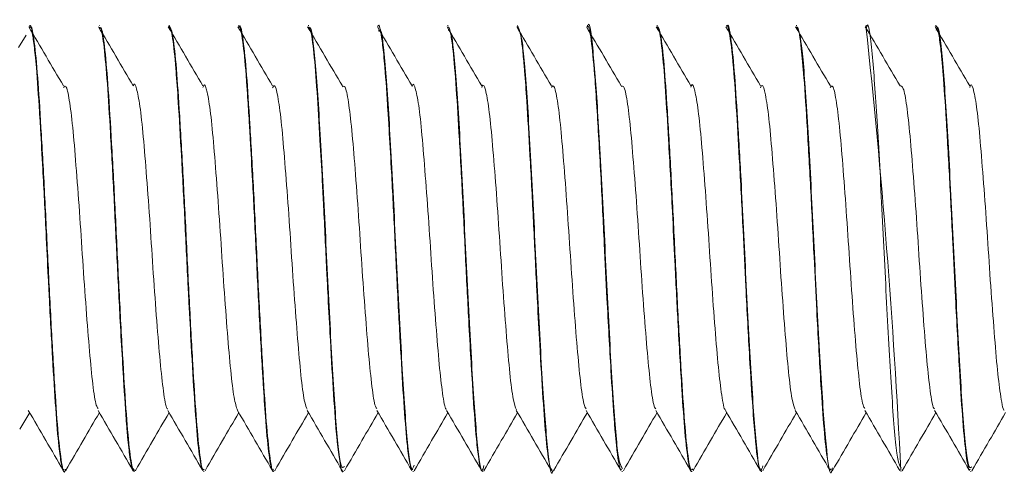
# Model space of a CAD drawing. Header units: millimetres. Extents: x -480 to 1549, y -2911 to -293.
# Tile 67 of 106: x 752 to 770, y -1357 to -1349. Entities that reach past the tile are written whole.
import ezdxf

# ---------------------------------------------------------------- set-up
doc = ezdxf.new("R2010")
doc.units = ezdxf.units.MM

msp = doc.modelspace()

# ---------------------------------------------------------------- linework, layer by layer
at = {"color": 7, "linetype": 'Continuous', "lineweight": 15}
for p, q in [((752.318, -1349.098), (752.308, -1349.098)), ((753.569, -1349.098), (753.559, -1349.098)), ((754.819, -1349.098), (754.809, -1349.098)), ((756.068, -1349.098), (756.058, -1349.098)), ((757.319, -1349.098), (757.309, -1349.098)), ((758.569, -1349.098), (758.558, -1349.098)), ((759.819, -1349.098), (759.809, -1349.098)), ((761.069, -1349.098), (761.059, -1349.098)), ((762.318, -1349.098), (762.308, -1349.098)), ((763.569, -1349.098), (763.559, -1349.098)), ((764.818, -1349.098), (764.808, -1349.098)), ((766.069, -1349.098), (766.059, -1349.098)), ((767.318, -1349.098), (767.309, -1349.098)), ((768.568, -1349.098), (768.558, -1349.098)), ((752.25, -1349.272), (752.116, -1349.496)), ((752.139, -1356.343), (752.314, -1356.043)), ((752.933, -1357.098), (752.943, -1357.098)), ((754.184, -1357.098), (754.193, -1357.098)), ((755.433, -1357.098), (755.444, -1357.098)), ((756.684, -1357.098), (756.694, -1357.098)), ((757.934, -1357.098), (757.943, -1357.098)), ((759.183, -1357.098), (759.194, -1357.098)), ((760.434, -1357.098), (760.444, -1357.098)), ((761.683, -1357.098), (761.694, -1357.098)), ((762.934, -1357.098), (762.943, -1357.098)), ((764.184, -1357.098), (764.194, -1357.098)), ((765.433, -1357.098), (765.444, -1357.098)), ((766.684, -1357.098), (766.693, -1357.098)), ((767.934, -1357.098), (767.943, -1357.098)), ((769.184, -1357.098), (769.193, -1357.098))]:
    msp.add_line(p, q, dxfattribs=at)
msp.add_arc((631.733, -1363.749), 136.364, 2.80221, 6.16265, dxfattribs=at)
for points, knots in [([(762.943, -1357.046), (762.918, -1357.01), (762.863, -1356.931), (762.778, -1355.853), (762.685, -1354.237), (762.598, -1352.371), (762.503, -1350.639), (762.416, -1349.489), (762.352, -1348.98), (762.32, -1349.114), (762.318, -1349.122)], [0, 0, 0, 0, 0.12235, 0.266755, 0.412244, 0.555914, 0.701853, 0.8456, 0.990882, 1, 1, 1, 1]), ([(752.921, -1350.184), (752.817, -1350.007), (752.609, -1349.652), (752.402, -1349.298), (752.298, -1349.121)], [0, 0, 0, 0, 0.4999085, 1, 1, 1, 1]), ([(752.308, -1349.119), (752.311, -1349.112), (752.333, -1349.06), (752.367, -1349.252), (752.407, -1349.562), (752.446, -1349.984), (752.473, -1350.385), (752.498, -1350.79), (752.518, -1351.114), (752.555, -1351.775), (752.602, -1352.688), (752.637, -1353.425), (752.656, -1353.803), (752.681, -1354.3), (752.724, -1355.073), (752.78, -1356.006), (752.832, -1356.63), (752.87, -1356.904), (752.889, -1356.995), (752.894, -1357.018), (752.909, -1357.074), (752.921, -1357.067), (752.933, -1357.061)], [0, 0, 0, 0, 0.013476, 0.106035, 0.165853, 0.199624, 0.290906, 0.301397, 0.320483, 0.384344, 0.477163, 0.541122, 0.559527, 0.568851, 0.662366, 0.754318, 0.846581, 0.913152, 0.931648, 0.937186, 0.94025, 1, 1, 1, 1]), ([(752.959, -1357.056), (752.955, -1357.071), (752.931, -1357.164), (752.888, -1356.977), (752.825, -1356.485), (752.768, -1355.651), (752.706, -1354.595), (752.645, -1353.399), (752.587, -1352.175), (752.524, -1351.04), (752.466, -1350.083), (752.405, -1349.423), (752.354, -1349.096), (752.327, -1349.131), (752.318, -1349.142)], [0, 0, 0, 0, 0.019187, 0.112723, 0.207797, 0.300759, 0.395432, 0.489884, 0.582988, 0.678101, 0.771369, 0.865613, 0.960432, 1, 1, 1, 1]), ([(754.171, -1350.184), (754.067, -1350.007), (753.859, -1349.652), (753.652, -1349.298), (753.548, -1349.121)], [0, 0, 0, 0, 0.4999085, 1, 1, 1, 1]), ([(753.559, -1349.144), (753.57, -1349.138), (753.599, -1349.122), (753.65, -1349.469), (753.707, -1350.102), (753.762, -1351.016), (753.823, -1352.099), (753.879, -1353.269), (753.93, -1354.287), (753.97, -1354.999), (754.009, -1355.648), (754.035, -1356.062), (754.06, -1356.364), (754.08, -1356.584), (754.117, -1356.907), (754.156, -1357.108), (754.179, -1357.084), (754.184, -1357.079)], [0, 0, 0, 0, 0.056291, 0.14335, 0.235956, 0.327658, 0.421226, 0.512949, 0.605529, 0.665549, 0.699153, 0.79047, 0.801026, 0.82014, 0.883933, 0.976794, 1, 1, 1, 1]), ([(754.209, -1357.074), (754.191, -1357.078), (754.154, -1357.086), (754.092, -1356.649), (754.033, -1355.905), (753.973, -1354.899), (753.91, -1353.732), (753.854, -1352.504), (753.791, -1351.333), (753.731, -1350.319), (753.672, -1349.57), (753.615, -1349.143), (753.582, -1349.138), (753.569, -1349.136)], [0, 0, 0, 0, 0.086759, 0.181859, 0.275376, 0.369377, 0.464339, 0.557234, 0.652155, 0.746256, 0.839681, 0.934797, 1, 1, 1, 1]), ([(755.421, -1350.184), (755.317, -1350.007), (755.109, -1349.652), (754.902, -1349.298), (754.798, -1349.121)], [0, 0, 0, 0, 0.4999085, 1, 1, 1, 1]), ([(754.809, -1349.107), (754.826, -1349.132), (754.863, -1349.183), (754.903, -1349.52), (754.925, -1349.752), (754.93, -1349.815), (754.948, -1350.03), (754.983, -1350.535), (755.036, -1351.426), (755.095, -1352.554), (755.134, -1353.378), (755.159, -1353.873), (755.179, -1354.256), (755.217, -1354.955), (755.269, -1355.833), (755.324, -1356.572), (755.383, -1357.028), (755.417, -1357.062), (755.433, -1357.078)], [0, 0, 0, 0, 0.086849, 0.1804, 0.183726, 0.189379, 0.207675, 0.272133, 0.364963, 0.457252, 0.549539, 0.558967, 0.577725, 0.643134, 0.735747, 0.827447, 0.921014, 1, 1, 1, 1]), ([(755.444, -1357.055), (755.436, -1357.066), (755.409, -1357.105), (755.359, -1356.789), (755.298, -1356.139), (755.24, -1355.19), (755.177, -1354.06), (755.119, -1352.837), (755.058, -1351.639), (754.996, -1350.573), (754.939, -1349.743), (754.876, -1349.198), (754.838, -1349.134), (754.819, -1349.103)], [0, 0, 0, 0, 0.037453, 0.134641, 0.231384, 0.326964, 0.424516, 0.520059, 0.616845, 0.714005, 0.809309, 0.906793, 1, 1, 1, 1]), ([(756.671, -1350.184), (756.567, -1350.007), (756.359, -1349.652), (756.152, -1349.298), (756.048, -1349.121)], [0, 0, 0, 0, 0.4999025, 1, 1, 1, 1]), ([(756.058, -1349.135), (756.065, -1349.123), (756.077, -1349.099), (756.103, -1349.194), (756.143, -1349.41), (756.175, -1349.748), (756.195, -1349.997), (756.196, -1350.006), (756.198, -1350.037), (756.207, -1350.158), (756.225, -1350.416), (756.243, -1350.707), (756.259, -1350.966), (756.278, -1351.301), (756.316, -1351.982), (756.368, -1353.026), (756.424, -1354.193), (756.467, -1354.948), (756.492, -1355.372), (756.511, -1355.683), (756.546, -1356.223), (756.599, -1356.782), (756.648, -1357.094), (756.675, -1357.066), (756.684, -1357.057)], [0, 0, 0, 0, 0.0308609, 0.0627713, 0.1241003, 0.2171587, 0.2175119, 0.2181968, 0.2205631, 0.2292943, 0.2627218, 0.3087569, 0.3182533, 0.3370479, 0.402425, 0.494724, 0.586644, 0.6801637, 0.6894502, 0.7078462, 0.7718744, 0.8646653, 0.9578991, 1, 1, 1, 1]), ([(756.694, -1357.079), (756.691, -1357.085), (756.669, -1357.143), (756.627, -1356.904), (756.564, -1356.353), (756.507, -1355.469), (756.444, -1354.381), (756.384, -1353.171), (756.326, -1351.953), (756.262, -1350.846), (756.205, -1349.933), (756.143, -1349.338), (756.097, -1349.069), (756.073, -1349.121), (756.068, -1349.131)], [0, 0, 0, 0, 0.0115629, 0.1081092, 0.2054284, 0.3006933, 0.3981018, 0.4944482, 0.5903979, 0.6879105, 0.7832526, 0.8803676, 0.9772375, 1, 1, 1, 1]), ([(757.921, -1350.184), (757.817, -1350.007), (757.609, -1349.652), (757.402, -1349.298), (757.298, -1349.121)], [0, 0, 0, 0, 0.4999025, 1, 1, 1, 1]), ([(757.309, -1349.127), (757.322, -1349.133), (757.355, -1349.147), (757.41, -1349.554), (757.466, -1350.24), (757.515, -1351.062), (757.555, -1351.781), (757.596, -1352.56), (757.627, -1353.237), (757.665, -1354), (757.705, -1354.747), (757.757, -1355.643), (757.794, -1356.177), (757.813, -1356.4), (757.815, -1356.417), (757.82, -1356.473), (757.84, -1356.675), (757.878, -1356.961), (757.912, -1357.146), (757.932, -1357.091), (757.934, -1357.088)], [0, 0, 0, 0, 0.067627, 0.161118, 0.252984, 0.338319, 0.403113, 0.43914, 0.530514, 0.562523, 0.623758, 0.715975, 0.808182, 0.808922, 0.810342, 0.815236, 0.833217, 0.901838, 0.994164, 1, 1, 1, 1]), ([(757.959, -1357.008), (757.937, -1357.031), (757.886, -1357.084), (757.8, -1356.214), (757.711, -1354.726), (757.622, -1352.885), (757.529, -1351.088), (757.442, -1349.723), (757.367, -1349.106), (757.328, -1349.135), (757.319, -1349.143)], [0, 0, 0, 0, 0.104559, 0.246544, 0.387169, 0.52797, 0.669801, 0.809875, 0.952161, 1, 1, 1, 1]), ([(759.171, -1350.184), (759.067, -1350.007), (758.859, -1349.652), (758.652, -1349.298), (758.548, -1349.121)], [0, 0, 0, 0, 0.4999025, 1, 1, 1, 1]), ([(758.558, -1349.117), (758.561, -1349.111), (758.582, -1349.058), (758.617, -1349.248), (758.656, -1349.555), (758.696, -1349.975), (758.722, -1350.372), (758.747, -1350.777), (758.767, -1351.099), (758.804, -1351.758), (758.857, -1352.783), (758.912, -1353.957), (758.973, -1355.056), (759.029, -1355.993), (759.081, -1356.625), (759.119, -1356.903), (759.139, -1356.995), (759.144, -1357.016), (759.145, -1357.022), (759.159, -1357.073), (759.171, -1357.067), (759.183, -1357.062)], [0, 0, 0, 0, 0.012017, 0.104552, 0.165139, 0.198176, 0.289483, 0.300233, 0.319401, 0.382915, 0.475792, 0.567269, 0.660794, 0.752816, 0.845048, 0.913391, 0.931455, 0.936444, 0.937928, 0.938739, 1, 1, 1, 1]), ([(759.21, -1356.985), (759.193, -1357.027), (759.147, -1357.142), (759.066, -1356.419), (758.979, -1355.034), (758.887, -1353.226), (758.796, -1351.39), (758.708, -1349.936), (758.629, -1349.13), (758.584, -1349.182), (758.569, -1349.199)], [0, 0, 0, 0, 0.079243, 0.221507, 0.361625, 0.50326, 0.644235, 0.784685, 0.926769, 1, 1, 1, 1]), ([(760.421, -1350.184), (760.317, -1350.007), (760.109, -1349.652), (759.902, -1349.298), (759.798, -1349.121)], [0, 0, 0, 0, 0.4999025, 1, 1, 1, 1]), ([(759.809, -1349.139), (759.818, -1349.13), (759.835, -1349.114), (759.865, -1349.251), (759.905, -1349.515), (759.956, -1350.092), (760.011, -1350.999), (760.072, -1352.081), (760.128, -1353.25), (760.179, -1354.272), (760.219, -1354.985), (760.258, -1355.636), (760.285, -1356.05), (760.309, -1356.355), (760.329, -1356.575), (760.366, -1356.904), (760.405, -1357.095), (760.429, -1357.089), (760.434, -1357.088)], [0, 0, 0, 0, 0.048436, 0.083052, 0.14201, 0.234635, 0.326283, 0.419827, 0.511569, 0.604079, 0.664861, 0.697697, 0.788997, 0.799806, 0.818994, 0.882412, 0.975288, 1, 1, 1, 1]), ([(760.46, -1356.989), (760.449, -1357.032), (760.408, -1357.19), (760.333, -1356.6), (760.246, -1355.331), (760.152, -1353.565), (760.064, -1351.706), (759.973, -1350.157), (759.89, -1349.203), (759.84, -1349.188), (759.819, -1349.182)], [0, 0, 0, 0, 0.054039, 0.196067, 0.335993, 0.478105, 0.618366, 0.759494, 0.900865, 1, 1, 1, 1]), ([(761.671, -1350.184), (761.567, -1350.007), (761.359, -1349.652), (761.152, -1349.298), (761.048, -1349.121)], [0, 0, 0, 0, 0.4999025, 1, 1, 1, 1]), ([(761.059, -1349.109), (761.076, -1349.132), (761.112, -1349.18), (761.154, -1349.523), (761.179, -1349.802), (761.198, -1350.026), (761.233, -1350.526), (761.285, -1351.408), (761.344, -1352.535), (761.383, -1353.361), (761.408, -1353.859), (761.428, -1354.241), (761.466, -1354.94), (761.518, -1355.819), (761.574, -1356.562), (761.632, -1357.025), (761.667, -1357.063), (761.683, -1357.08)], [0, 0, 0, 0, 0.085348, 0.178904, 0.1891, 0.207808, 0.270671, 0.363462, 0.455762, 0.548054, 0.557915, 0.576815, 0.641633, 0.734291, 0.825949, 0.919515, 1, 1, 1, 1]), ([(761.694, -1357.088), (761.693, -1357.092), (761.662, -1357.228), (761.6, -1356.737), (761.512, -1355.619), (761.418, -1353.9), (761.331, -1352.032), (761.238, -1350.399), (761.152, -1349.284), (761.095, -1349.185), (761.069, -1349.138)], [0, 0, 0, 0, 0.003483, 0.148569, 0.292389, 0.438294, 0.581919, 0.727535, 0.871775, 1, 1, 1, 1]), ([(762.921, -1350.184), (762.817, -1350.007), (762.609, -1349.652), (762.402, -1349.298), (762.298, -1349.121)], [0, 0, 0, 0, 0.4999025, 1, 1, 1, 1]), ([(762.308, -1349.13), (762.314, -1349.121), (762.34, -1349.08), (762.389, -1349.374), (762.444, -1349.949), (762.498, -1350.771), (762.556, -1351.77), (762.614, -1352.95), (762.671, -1354.14), (762.732, -1355.226), (762.779, -1355.977), (762.812, -1356.392), (762.852, -1356.8), (762.894, -1357.094), (762.925, -1357.07), (762.934, -1357.063)], [0, 0, 0, 0, 0.027645, 0.130378, 0.22751, 0.28938, 0.399453, 0.492996, 0.572144, 0.683486, 0.76932, 0.807222, 0.84427, 0.958445, 1, 1, 1, 1]), ([(764.171, -1350.184), (764.067, -1350.007), (763.859, -1349.652), (763.652, -1349.298), (763.548, -1349.121)], [0, 0, 0, 0, 0.4999025, 1, 1, 1, 1]), ([(763.559, -1349.128), (763.571, -1349.131), (763.604, -1349.14), (763.659, -1349.546), (763.716, -1350.245), (763.773, -1351.203), (763.832, -1352.275), (763.885, -1353.401), (763.942, -1354.52), (764.004, -1355.596), (764.063, -1356.452), (764.123, -1356.951), (764.163, -1357.115), (764.182, -1357.094), (764.184, -1357.093)], [0, 0, 0, 0, 0.062674, 0.16449, 0.25184, 0.33799, 0.447628, 0.518356, 0.606056, 0.717483, 0.80745, 0.9035, 0.99256, 1, 1, 1, 1]), ([(764.209, -1357.053), (764.194, -1357.07), (764.16, -1357.11), (764.103, -1356.743), (764.042, -1356.054), (763.984, -1355.084), (763.921, -1353.94), (763.864, -1352.713), (763.802, -1351.524), (763.74, -1350.477), (763.683, -1349.676), (763.622, -1349.177), (763.586, -1349.137), (763.569, -1349.118)], [0, 0, 0, 0, 0.0707521, 0.1656787, 0.2597338, 0.3531795, 0.4482766, 0.5412815, 0.6358966, 0.7304327, 0.8234851, 0.9185985, 1, 1, 1, 1]), ([(765.421, -1350.184), (765.317, -1350.007), (765.109, -1349.652), (764.902, -1349.298), (764.798, -1349.121)], [0, 0, 0, 0, 0.499906, 1, 1, 1, 1]), ([(764.808, -1349.114), (764.811, -1349.109), (764.827, -1349.07), (764.868, -1349.247), (764.93, -1349.731), (764.989, -1350.623), (765.048, -1351.631), (765.103, -1352.707), (765.159, -1353.903), (765.22, -1355.019), (765.274, -1355.906), (765.331, -1356.625), (765.385, -1357.064), (765.421, -1357.059), (765.433, -1357.057)], [0, 0, 0, 0, 0.010713, 0.079902, 0.199293, 0.294339, 0.378215, 0.474155, 0.554976, 0.662368, 0.75255, 0.81811, 0.939489, 1, 1, 1, 1]), ([(765.46, -1356.995), (765.45, -1357.036), (765.411, -1357.204), (765.338, -1356.651), (765.251, -1355.422), (765.157, -1353.671), (765.08, -1352.012), (765.006, -1350.745), (764.949, -1349.856), (764.887, -1349.299), (764.844, -1349.055), (764.821, -1349.113), (764.818, -1349.119)], [0, 0, 0, 0, 0.046034, 0.187678, 0.327407, 0.469361, 0.609261, 0.704472, 0.797581, 0.892662, 0.987064, 1, 1, 1, 1]), ([(766.671, -1350.184), (766.567, -1350.007), (766.359, -1349.652), (766.152, -1349.298), (766.048, -1349.121)], [0, 0, 0, 0, 0.4999085, 1, 1, 1, 1]), ([(766.059, -1349.134), (766.067, -1349.128), (766.097, -1349.106), (766.145, -1349.428), (766.203, -1350.056), (766.257, -1350.928), (766.321, -1352.052), (766.375, -1353.188), (766.433, -1354.357), (766.493, -1355.411), (766.551, -1356.312), (766.607, -1356.836), (766.652, -1357.098), (766.675, -1357.062), (766.684, -1357.049)], [0, 0, 0, 0, 0.043694, 0.146737, 0.2225, 0.320896, 0.418394, 0.511961, 0.590483, 0.69957, 0.787684, 0.884713, 0.959035, 1, 1, 1, 1]), ([(766.71, -1357.034), (766.705, -1357.057), (766.67, -1357.241), (766.605, -1356.795), (766.517, -1355.701), (766.423, -1354.006), (766.336, -1352.137), (766.243, -1350.48), (766.156, -1349.312), (766.097, -1349.182), (766.069, -1349.12)], [0, 0, 0, 0, 0.02088, 0.162011, 0.302338, 0.44448, 0.584449, 0.726536, 0.866941, 1, 1, 1, 1]), ([(767.921, -1350.184), (767.817, -1350.007), (767.609, -1349.652), (767.402, -1349.298), (767.298, -1349.121)], [0, 0, 0, 0, 0.4999085, 1, 1, 1, 1]), ([(767.943, -1357.031), (767.92, -1357.008), (767.866, -1356.957), (767.783, -1355.93), (767.69, -1354.34), (767.603, -1352.476), (767.508, -1350.728), (767.422, -1349.535), (767.355, -1348.996), (767.322, -1349.127), (767.318, -1349.141)], [0, 0, 0, 0, 0.114014, 0.258682, 0.403944, 0.547708, 0.693657, 0.837326, 0.982845, 1, 1, 1, 1]), ([(769.171, -1350.184), (769.067, -1350.007), (768.859, -1349.652), (768.652, -1349.298), (768.548, -1349.121)], [0, 0, 0, 0, 0.4999085, 1, 1, 1, 1]), ([(768.558, -1349.13), (768.564, -1349.12), (768.577, -1349.096), (768.604, -1349.198), (768.633, -1349.36), (768.656, -1349.566), (768.674, -1349.738), (768.704, -1350.084), (768.748, -1350.773), (768.808, -1351.821), (768.864, -1352.936), (768.92, -1354.123), (768.982, -1355.213), (769.04, -1356.163), (769.097, -1356.775), (769.147, -1357.087), (769.174, -1357.066), (769.184, -1357.058)], [0, 0, 0, 0, 0.027344, 0.064948, 0.132828, 0.16019, 0.175571, 0.214938, 0.303948, 0.399383, 0.491865, 0.571131, 0.682303, 0.768832, 0.866341, 0.954031, 1, 1, 1, 1]), ([(769.209, -1357.017), (769.186, -1357.033), (769.133, -1357.071), (769.047, -1356.167), (768.958, -1354.659), (768.869, -1352.815), (768.775, -1351.02), (768.689, -1349.7), (768.616, -1349.052), (768.577, -1349.159), (768.568, -1349.183)], [0, 0, 0, 0, 0.110005, 0.251936, 0.392777, 0.533502, 0.675531, 0.815636, 0.957969, 1, 1, 1, 1]), ([(753.54, -1355.971), (753.529, -1355.957), (753.499, -1355.917), (753.445, -1355.564), (753.388, -1354.969), (753.326, -1354.192), (753.265, -1353.319), (753.207, -1352.423), (753.144, -1351.592), (753.086, -1350.894), (753.025, -1350.405), (752.968, -1350.154), (752.934, -1350.193), (752.92, -1350.21)], [0, 0, 0, 0, 0.052788, 0.150967, 0.246951, 0.344713, 0.442244, 0.538371, 0.636591, 0.732895, 0.830213, 0.928125, 1, 1, 1, 1]), ([(754.79, -1355.978), (754.785, -1355.976), (754.76, -1355.967), (754.712, -1355.686), (754.653, -1355.154), (754.593, -1354.415), (754.53, -1353.562), (754.474, -1352.663), (754.411, -1351.806), (754.351, -1351.068), (754.292, -1350.505), (754.229, -1350.215), (754.191, -1350.111), (754.171, -1350.184), (754.171, -1350.185)], [0, 0, 0, 0, 0.025648, 0.124065, 0.220837, 0.31811, 0.416387, 0.512512, 0.610746, 0.708124, 0.804802, 0.903235, 0.999501, 1, 1, 1, 1]), ([(756.04, -1356.002), (756.02, -1355.942), (755.979, -1355.82), (755.918, -1355.317), (755.86, -1354.63), (755.797, -1353.802), (755.739, -1352.907), (755.678, -1352.03), (755.616, -1351.253), (755.559, -1350.637), (755.496, -1350.267), (755.451, -1350.125), (755.426, -1350.196), (755.42, -1350.211)], [0, 0, 0, 0, 0.09745, 0.195011, 0.291395, 0.389778, 0.486125, 0.583732, 0.681714, 0.777817, 0.87613, 0.972972, 1, 1, 1, 1]), ([(757.291, -1355.979), (757.276, -1355.949), (757.241, -1355.881), (757.184, -1355.47), (757.127, -1354.835), (757.064, -1354.036), (757.004, -1353.151), (756.946, -1352.261), (756.882, -1351.45), (756.825, -1350.784), (756.763, -1350.342), (756.711, -1350.14), (756.681, -1350.197), (756.67, -1350.217)], [0, 0, 0, 0, 0.07156, 0.169535, 0.265436, 0.363498, 0.460487, 0.557082, 0.655256, 0.75123, 0.848999, 0.94652, 1, 1, 1, 1]), ([(758.54, -1355.971), (758.531, -1355.962), (758.502, -1355.934), (758.45, -1355.605), (758.393, -1355.029), (758.331, -1354.263), (758.269, -1353.396), (758.212, -1352.498), (758.149, -1351.659), (758.091, -1350.947), (758.03, -1350.438), (757.971, -1350.161), (757.936, -1350.19), (757.92, -1350.203)], [0, 0, 0, 0, 0.044185, 0.142397, 0.2385, 0.336067, 0.433794, 0.52979, 0.627975, 0.724506, 0.821558, 0.919597, 1, 1, 1, 1]), ([(759.79, -1355.984), (759.787, -1355.983), (759.763, -1355.982), (759.717, -1355.72), (759.658, -1355.21), (759.599, -1354.483), (759.536, -1353.638), (759.479, -1352.74), (759.416, -1351.876), (759.355, -1351.125), (759.298, -1350.545), (759.234, -1350.228), (759.194, -1350.117), (759.173, -1350.189), (759.171, -1350.195)], [0, 0, 0, 0, 0.017114, 0.115466, 0.212526, 0.309514, 0.407886, 0.504052, 0.602144, 0.699778, 0.796245, 0.894704, 0.991122, 1, 1, 1, 1]), ([(761.041, -1355.996), (761.022, -1355.946), (760.983, -1355.841), (760.923, -1355.367), (760.866, -1354.696), (760.802, -1353.876), (760.744, -1352.984), (760.684, -1352.102), (760.621, -1351.314), (760.564, -1350.682), (760.501, -1350.288), (760.454, -1350.129), (760.427, -1350.197), (760.42, -1350.215)], [0, 0, 0, 0, 0.09042, 0.188025, 0.284084, 0.382278, 0.47866, 0.575852, 0.673808, 0.769694, 0.867749, 0.964716, 1, 1, 1, 1]), ([(762.29, -1355.974), (762.278, -1355.953), (762.245, -1355.898), (762.189, -1355.514), (762.132, -1354.898), (762.069, -1354.108), (762.009, -1353.228), (761.951, -1352.335), (761.887, -1351.515), (761.83, -1350.834), (761.769, -1350.37), (761.714, -1350.146), (761.682, -1350.196), (761.67, -1350.215)], [0, 0, 0, 0, 0.062906, 0.160995, 0.256904, 0.354849, 0.45211, 0.548463, 0.646675, 0.742774, 0.840356, 0.938076, 1, 1, 1, 1]), ([(763.54, -1355.973), (763.533, -1355.968), (763.506, -1355.949), (763.455, -1355.643), (763.398, -1355.087), (763.337, -1354.334), (763.274, -1353.472), (763.218, -1352.574), (763.154, -1351.726), (763.095, -1351.001), (763.036, -1350.472), (762.975, -1350.169), (762.937, -1350.186), (762.92, -1350.195)], [0, 0, 0, 0, 0.035606, 0.13382, 0.230091, 0.327428, 0.42531, 0.521231, 0.619342, 0.716151, 0.812909, 0.911034, 1, 1, 1, 1]), ([(764.79, -1355.992), (764.788, -1355.992), (764.767, -1355.996), (764.723, -1355.753), (764.663, -1355.264), (764.604, -1354.55), (764.541, -1353.714), (764.484, -1352.817), (764.422, -1351.946), (764.36, -1351.183), (764.303, -1350.587), (764.239, -1350.245), (764.198, -1350.12), (764.174, -1350.193), (764.17, -1350.204)], [0, 0, 0, 0, 0.00861, 0.10686, 0.204204, 0.300918, 0.39935, 0.495599, 0.593524, 0.69137, 0.787675, 0.88612, 0.982737, 1, 1, 1, 1]), ([(766.041, -1355.987), (766.024, -1355.947), (765.987, -1355.86), (765.928, -1355.415), (765.871, -1354.761), (765.808, -1353.95), (765.749, -1353.061), (765.689, -1352.175), (765.626, -1351.376), (765.569, -1350.728), (765.507, -1350.312), (765.457, -1350.134), (765.429, -1350.198), (765.42, -1350.217)], [0, 0, 0, 0, 0.081728, 0.179526, 0.275477, 0.373633, 0.47028, 0.567202, 0.665283, 0.761181, 0.859124, 0.956365, 1, 1, 1, 1]), ([(767.29, -1355.971), (767.279, -1355.956), (767.248, -1355.915), (767.194, -1355.557), (767.137, -1354.959), (767.075, -1354.18), (767.014, -1353.305), (766.956, -1352.41), (766.893, -1351.581), (766.835, -1350.885), (766.774, -1350.4), (766.717, -1350.153), (766.684, -1350.194), (766.67, -1350.211)], [0, 0, 0, 0, 0.054275, 0.152444, 0.24841, 0.346199, 0.443699, 0.539853, 0.638081, 0.734348, 0.831704, 0.929592, 1, 1, 1, 1]), ([(768.54, -1355.977), (768.535, -1355.974), (768.509, -1355.965), (768.461, -1355.68), (768.402, -1355.144), (768.342, -1354.403), (768.28, -1353.549), (768.223, -1352.65), (768.16, -1351.795), (768.1, -1351.056), (768.041, -1350.508), (767.978, -1350.179), (767.94, -1350.183), (767.921, -1350.185)], [0, 0, 0, 0, 0.027102, 0.125455, 0.222112, 0.319357, 0.417544, 0.513596, 0.611777, 0.709032, 0.805682, 0.904034, 1, 1, 1, 1]), ([(769.79, -1356.002), (769.79, -1356.002), (769.77, -1356.016), (769.728, -1355.78), (769.667, -1355.317), (769.61, -1354.616), (769.546, -1353.789), (769.488, -1352.893), (769.427, -1352.018), (769.365, -1351.242), (769.308, -1350.629), (769.245, -1350.264), (769.201, -1350.124), (769.175, -1350.195), (769.17, -1350.21)], [0, 0, 0, 0, 0.000146, 0.098259, 0.195858, 0.292345, 0.390799, 0.487188, 0.584905, 0.682934, 0.779126, 0.877522, 0.974389, 1, 1, 1, 1]), ([(752.29, -1356.003), (752.394, -1356.182), (752.603, -1356.541), (752.812, -1356.901), (752.916, -1357.081)], [0, 0, 0, 0, 0.499748, 1, 1, 1, 1]), ([(752.959, -1357.085), (753.063, -1356.905), (753.264, -1356.558), (753.466, -1356.211), (753.564, -1356.043)], [0, 0, 0, 0, 0.51752, 1, 1, 1, 1]), ([(753.54, -1356.003), (753.644, -1356.182), (753.853, -1356.541), (754.062, -1356.901), (754.166, -1357.081)], [0, 0, 0, 0, 0.499748, 1, 1, 1, 1]), ([(754.209, -1357.085), (754.313, -1356.905), (754.514, -1356.558), (754.716, -1356.211), (754.814, -1356.043)], [0, 0, 0, 0, 0.51752, 1, 1, 1, 1]), ([(754.79, -1356.003), (754.894, -1356.182), (755.103, -1356.541), (755.312, -1356.901), (755.416, -1357.081)], [0, 0, 0, 0, 0.499748, 1, 1, 1, 1]), ([(755.459, -1357.085), (755.563, -1356.905), (755.764, -1356.558), (755.966, -1356.211), (756.064, -1356.043)], [0, 0, 0, 0, 0.51752, 1, 1, 1, 1]), ([(756.04, -1356.003), (756.144, -1356.182), (756.353, -1356.541), (756.562, -1356.901), (756.666, -1357.081)], [0, 0, 0, 0, 0.499754, 1, 1, 1, 1]), ([(756.709, -1357.085), (756.813, -1356.905), (757.014, -1356.558), (757.216, -1356.211), (757.314, -1356.043)], [0, 0, 0, 0, 0.51752, 1, 1, 1, 1]), ([(757.29, -1356.003), (757.394, -1356.182), (757.603, -1356.541), (757.812, -1356.901), (757.916, -1357.081)], [0, 0, 0, 0, 0.499754, 1, 1, 1, 1]), ([(757.959, -1357.085), (758.063, -1356.905), (758.264, -1356.558), (758.466, -1356.211), (758.564, -1356.043)], [0, 0, 0, 0, 0.51752, 1, 1, 1, 1]), ([(758.54, -1356.003), (758.644, -1356.182), (758.853, -1356.541), (759.062, -1356.901), (759.166, -1357.081)], [0, 0, 0, 0, 0.499754, 1, 1, 1, 1]), ([(759.209, -1357.085), (759.313, -1356.905), (759.514, -1356.558), (759.716, -1356.211), (759.814, -1356.043)], [0, 0, 0, 0, 0.517517, 1, 1, 1, 1]), ([(759.79, -1356.003), (759.894, -1356.182), (760.103, -1356.541), (760.312, -1356.901), (760.416, -1357.081)], [0, 0, 0, 0, 0.499754, 1, 1, 1, 1]), ([(760.459, -1357.085), (760.563, -1356.905), (760.764, -1356.558), (760.966, -1356.211), (761.064, -1356.043)], [0, 0, 0, 0, 0.517517, 1, 1, 1, 1]), ([(761.04, -1356.003), (761.144, -1356.182), (761.353, -1356.541), (761.562, -1356.901), (761.666, -1357.081)], [0, 0, 0, 0, 0.499754, 1, 1, 1, 1]), ([(761.709, -1357.085), (761.813, -1356.905), (762.014, -1356.558), (762.216, -1356.211), (762.314, -1356.043)], [0, 0, 0, 0, 0.517517, 1, 1, 1, 1]), ([(762.29, -1356.003), (762.394, -1356.182), (762.603, -1356.541), (762.812, -1356.901), (762.916, -1357.081)], [0, 0, 0, 0, 0.499751, 1, 1, 1, 1]), ([(762.959, -1357.085), (763.063, -1356.905), (763.264, -1356.558), (763.466, -1356.211), (763.564, -1356.043)], [0, 0, 0, 0, 0.517517, 1, 1, 1, 1]), ([(763.54, -1356.003), (763.644, -1356.182), (763.853, -1356.541), (764.062, -1356.901), (764.166, -1357.081)], [0, 0, 0, 0, 0.499751, 1, 1, 1, 1]), ([(764.209, -1357.085), (764.313, -1356.905), (764.514, -1356.558), (764.716, -1356.211), (764.814, -1356.043)], [0, 0, 0, 0, 0.517517, 1, 1, 1, 1]), ([(764.79, -1356.003), (764.894, -1356.182), (765.103, -1356.541), (765.311, -1356.901), (765.416, -1357.081)], [0, 0, 0, 0, 0.499751, 1, 1, 1, 1]), ([(765.459, -1357.085), (765.563, -1356.905), (765.764, -1356.558), (765.966, -1356.211), (766.064, -1356.043)], [0, 0, 0, 0, 0.517523, 1, 1, 1, 1]), ([(766.04, -1356.003), (766.144, -1356.182), (766.353, -1356.541), (766.561, -1356.901), (766.666, -1357.081)], [0, 0, 0, 0, 0.499751, 1, 1, 1, 1]), ([(766.709, -1357.085), (766.813, -1356.905), (767.014, -1356.558), (767.216, -1356.211), (767.314, -1356.043)], [0, 0, 0, 0, 0.51752, 1, 1, 1, 1]), ([(767.29, -1356.003), (767.394, -1356.182), (767.603, -1356.541), (767.812, -1356.901), (767.916, -1357.081)], [0, 0, 0, 0, 0.499748, 1, 1, 1, 1]), ([(767.959, -1357.085), (768.063, -1356.905), (768.264, -1356.558), (768.466, -1356.211), (768.564, -1356.043)], [0, 0, 0, 0, 0.51752, 1, 1, 1, 1]), ([(768.54, -1356.003), (768.644, -1356.182), (768.853, -1356.541), (769.062, -1356.901), (769.166, -1357.081)], [0, 0, 0, 0, 0.499748, 1, 1, 1, 1]), ([(769.209, -1357.085), (769.313, -1356.905), (769.514, -1356.558), (769.716, -1356.211), (769.814, -1356.043)], [0, 0, 0, 0, 0.51752, 1, 1, 1, 1])]:
    msp.add_open_spline(points, degree=3, knots=knots, dxfattribs=at)

doc.saveas('drawing.dxf')
